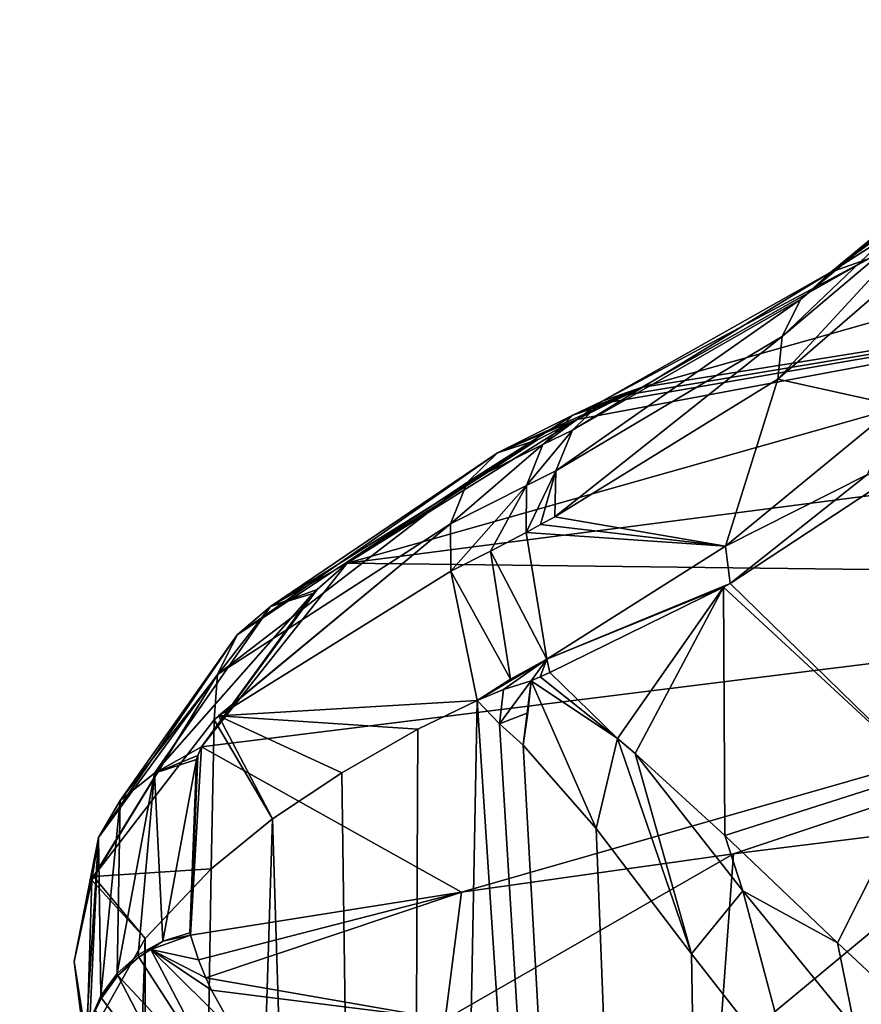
# Model space of a CAD drawing. Header units: millimetres. Extents: x -25 to 25, y -375 to 152.
# Tile 29 of 37: x -22.86 to -16.24, y 132.83 to 140.58. Entities that reach past the tile are written whole.
import ezdxf

# ---------------------------------------------------------------- set-up
doc = ezdxf.new("R2010")
doc.units = ezdxf.units.MM
doc.header["$LTSCALE"] = 65.390593
for name, color, linetype in [('100', 7, 'CONTINUOUS'), ('101', 7, 'CONTINUOUS'), ('102', 7, 'CONTINUOUS'), ('103', 7, 'CONTINUOUS'), ('26', 7, 'CONTINUOUS'), ('28', 7, 'CONTINUOUS'), ('29', 7, 'CONTINUOUS'), ('30', 7, 'CONTINUOUS'), ('34', 7, 'CONTINUOUS'), ('51', 7, 'CONTINUOUS'), ('52', 7, 'CONTINUOUS'), ('53', 7, 'CONTINUOUS'), ('63', 7, 'CONTINUOUS'), ('64', 7, 'CONTINUOUS'), ('75', 7, 'CONTINUOUS'), ('76', 7, 'CONTINUOUS'), ('98', 7, 'CONTINUOUS'), ('99', 7, 'CONTINUOUS')]:
    doc.layers.add(name, color=color, linetype=linetype)

msp = doc.modelspace()

# ---------------------------------------------------------------- linework, layer by layer
at = {"layer": '100', "color": 7, "linetype": 'CONTINUOUS', "true_color": 0xa2afbf}
for points in [[(-18.791, 137.2708, 34.4835), (-20.2883, 136.2994, 30.9928), (-20.8922, 135.9575, 30.277), (-18.791, 137.2708, 34.4835)], [(-18.791, 137.2708, 34.4835), (-20.8922, 135.9575, 30.277), (-19.1058, 137.1671, 34.6813), (-18.791, 137.2708, 34.4835)], [(-19.1058, 137.1671, 34.6813), (-21.1548, 135.7345, 30.42), (-19.3457, 136.9348, 34.8747), (-19.1058, 137.1671, 34.6813)], [(-20.8922, 135.9575, 30.277), (-21.1548, 135.7345, 30.42), (-19.1058, 137.1671, 34.6813), (-20.8922, 135.9575, 30.277)], [(-19.3457, 136.9348, 34.8747), (-21.3099, 135.4235, 30.5552), (-19.475, 136.6083, 35.035), (-19.3457, 136.9348, 34.8747)], [(-21.1548, 135.7345, 30.42), (-21.3099, 135.4235, 30.5552), (-19.3457, 136.9348, 34.8747), (-21.1548, 135.7345, 30.42)], [(-21.3357, 135.0677, 30.6649), (-21.3005, 135.0978, 30.7794), (-19.475, 136.6083, 35.035), (-21.3357, 135.0677, 30.6649)], [(-21.3099, 135.4235, 30.5552), (-21.3357, 135.0677, 30.6649), (-19.475, 136.6083, 35.035), (-21.3099, 135.4235, 30.5552)], [(-21.3005, 135.0978, 30.7794), (-19.4744, 136.2364, 35.1382), (-19.475, 136.6083, 35.035), (-21.3005, 135.0978, 30.7794)], [(-20.2883, 136.2994, 30.9928), (-20.525, 136.093, 30.258), (-20.8922, 135.9575, 30.277), (-20.2883, 136.2994, 30.9928)], [(-20.525, 136.093, 30.258), (-20.5585, 136.0618, 30.1472), (-20.8922, 135.9575, 30.277), (-20.525, 136.093, 30.258)], [(-20.5585, 136.0618, 30.1472), (-21.4353, 134.8537, 25.914), (-21.8048, 134.647, 25.639), (-20.5585, 136.0618, 30.1472)], [(-20.8922, 135.9575, 30.277), (-20.5585, 136.0618, 30.1472), (-21.8048, 134.647, 25.639), (-20.8922, 135.9575, 30.277)], [(-21.1548, 135.7345, 30.42), (-20.8922, 135.9575, 30.277), (-22.0732, 134.4329, 25.7294), (-21.1548, 135.7345, 30.42)], [(-22.0732, 134.4329, 25.7294), (-20.8922, 135.9575, 30.277), (-21.8048, 134.647, 25.639), (-22.0732, 134.4329, 25.7294)], [(-22.2443, 134.1395, 25.8326), (-21.1548, 135.7345, 30.42), (-22.0732, 134.4329, 25.7294), (-22.2443, 134.1395, 25.8326)], [(-21.3099, 135.4235, 30.5552), (-21.1548, 135.7345, 30.42), (-22.2443, 134.1395, 25.8326), (-21.3099, 135.4235, 30.5552)], [(-22.2968, 133.8039, 25.9359), (-22.2854, 133.8326, 26.0419), (-21.3099, 135.4235, 30.5552), (-22.2968, 133.8039, 25.9359)], [(-22.2968, 133.8039, 25.9359), (-21.3099, 135.4235, 30.5552), (-22.2443, 134.1395, 25.8326), (-22.2968, 133.8039, 25.9359)], [(-22.2854, 133.8326, 26.0419), (-21.3357, 135.0677, 30.6649), (-21.3099, 135.4235, 30.5552), (-22.2854, 133.8326, 26.0419)], [(-21.4353, 134.8537, 25.914), (-21.4623, 134.7847, 25.6756), (-21.8048, 134.647, 25.639), (-21.4353, 134.8537, 25.914)], [(-21.4623, 134.7847, 25.6756), (-21.4731, 134.7551, 25.5733), (-21.8048, 134.647, 25.639), (-21.4623, 134.7847, 25.6756)], [(-21.4731, 134.7551, 25.5733), (-21.7393, 133.3243, 20.937), (-21.8048, 134.647, 25.639), (-21.4731, 134.7551, 25.5733)], [(-21.4731, 134.7551, 25.5733), (-21.5262, 133.389, 20.9351), (-21.7393, 133.3243, 20.937), (-21.4731, 134.7551, 25.5733)], [(-22.0985, 133.07, 20.9834), (-22.0732, 134.4329, 25.7294), (-21.8048, 134.647, 25.639), (-22.0985, 133.07, 20.9834)], [(-21.9333, 133.2162, 20.9533), (-22.0985, 133.07, 20.9834), (-21.8048, 134.647, 25.639), (-21.9333, 133.2162, 20.9533)], [(-21.7393, 133.3243, 20.937), (-21.9333, 133.2162, 20.9533), (-21.8048, 134.647, 25.639), (-21.7393, 133.3243, 20.937)], [(-22.2269, 132.8931, 21.0257), (-22.2443, 134.1395, 25.8326), (-22.0732, 134.4329, 25.7294), (-22.2269, 132.8931, 21.0257)], [(-22.0985, 133.07, 20.9834), (-22.2269, 132.8931, 21.0257), (-22.0732, 134.4329, 25.7294), (-22.0985, 133.07, 20.9834)], [(-22.3498, 132.4831, 21.1382), (-22.4355, 133.1648, 23.5961), (-22.2443, 134.1395, 25.8326), (-22.3498, 132.4831, 21.1382)], [(-22.4355, 133.1648, 23.5961), (-22.2968, 133.8039, 25.9359), (-22.2443, 134.1395, 25.8326), (-22.4355, 133.1648, 23.5961)], [(-22.3121, 132.6942, 21.0782), (-22.3498, 132.4831, 21.1382), (-22.2443, 134.1395, 25.8326), (-22.3121, 132.6942, 21.0782)], [(-22.2269, 132.8931, 21.0257), (-22.3121, 132.6942, 21.0782), (-22.2443, 134.1395, 25.8326), (-22.2269, 132.8931, 21.0257)]]:
    msp.add_3dface(points, dxfattribs=at)
at = {"layer": '101', "color": 7, "linetype": 'CONTINUOUS', "true_color": 0xa2afbf}
for points in [[(-18.205, 137.5689, 35.586), (-18.4832, 137.4299, 35.0659), (-19.1058, 137.1671, 34.6813), (-18.205, 137.5689, 35.586)], [(-18.205, 137.5689, 35.586), (-19.1058, 137.1671, 34.6813), (-18.5134, 137.4637, 35.7841), (-18.205, 137.5689, 35.586)], [(-18.5134, 137.4637, 35.7841), (-19.3457, 136.9348, 34.8747), (-18.7489, 137.2329, 35.9756), (-18.5134, 137.4637, 35.7841)], [(-19.1058, 137.1671, 34.6813), (-19.3457, 136.9348, 34.8747), (-18.5134, 137.4637, 35.7841), (-19.1058, 137.1671, 34.6813)], [(-18.4832, 137.4299, 35.0659), (-18.791, 137.2708, 34.4835), (-19.1058, 137.1671, 34.6813), (-18.4832, 137.4299, 35.0659)], [(-18.7489, 137.2329, 35.9756), (-19.475, 136.6083, 35.035), (-18.8773, 136.9099, 36.1326), (-18.7489, 137.2329, 35.9756)], [(-19.3457, 136.9348, 34.8747), (-19.475, 136.6083, 35.035), (-18.7489, 137.2329, 35.9756), (-19.3457, 136.9348, 34.8747)], [(-19.475, 136.6083, 35.035), (-19.4744, 136.2364, 35.1382), (-18.8773, 136.9099, 36.1326), (-19.475, 136.6083, 35.035)], [(-19.4744, 136.2364, 35.1382), (-19.1611, 136.3931, 35.7175), (-18.8773, 136.9099, 36.1326), (-19.4744, 136.2364, 35.1382)], [(-19.1611, 136.3931, 35.7175), (-18.8798, 136.5419, 36.2323), (-18.8773, 136.9099, 36.1326), (-19.1611, 136.3931, 35.7175)]]:
    msp.add_3dface(points, dxfattribs=at)
at = {"layer": '102', "color": 7, "linetype": 'CONTINUOUS', "true_color": 0xa2afbf}
for points in [[(-17.9747, 137.6821, 36.0224), (-18.0893, 137.6259, 35.8033), (-18.5134, 137.4637, 35.7841), (-17.9747, 137.6821, 36.0224)], [(-17.9747, 137.6821, 36.0224), (-18.5134, 137.4637, 35.7841), (-18.2818, 137.5757, 36.2134), (-17.9747, 137.6821, 36.0224)], [(-18.2818, 137.5757, 36.2134), (-18.7489, 137.2329, 35.9756), (-18.5174, 137.3466, 36.398), (-18.2818, 137.5757, 36.2134)], [(-18.5134, 137.4637, 35.7841), (-18.7489, 137.2329, 35.9756), (-18.2818, 137.5757, 36.2134), (-18.5134, 137.4637, 35.7841)], [(-18.0893, 137.6259, 35.8033), (-18.205, 137.5689, 35.586), (-18.5134, 137.4637, 35.7841), (-18.0893, 137.6259, 35.8033)], [(-18.5174, 137.3466, 36.398), (-18.8773, 136.9099, 36.1326), (-18.6482, 137.0274, 36.5498), (-18.5174, 137.3466, 36.398)], [(-18.7489, 137.2329, 35.9756), (-18.8773, 136.9099, 36.1326), (-18.5174, 137.3466, 36.398), (-18.7489, 137.2329, 35.9756)], [(-18.8798, 136.5419, 36.2323), (-18.7672, 136.603, 36.4391), (-18.6482, 137.0274, 36.5498), (-18.8798, 136.5419, 36.2323)], [(-18.8773, 136.9099, 36.1326), (-18.8798, 136.5419, 36.2323), (-18.6482, 137.0274, 36.5498), (-18.8773, 136.9099, 36.1326)], [(-18.7672, 136.603, 36.4391), (-18.6556, 136.6633, 36.6474), (-18.6482, 137.0274, 36.5498), (-18.7672, 136.603, 36.4391)]]:
    msp.add_3dface(points, dxfattribs=at)
at = {"layer": '103', "color": 7, "linetype": 'CONTINUOUS', "true_color": 0xa2afbf}
for points in [[(-14.9346, 139.7368, 44.2685), (-15.4293, 139.2657, 42.3332), (-16.4833, 138.5897, 40.1819), (-14.9346, 139.7368, 44.2685)], [(-15.2346, 139.6211, 44.3641), (-14.9346, 139.7368, 44.2685), (-16.4833, 138.5897, 40.1819), (-15.2346, 139.6211, 44.3641)], [(-16.7216, 138.3756, 40.3243), (-15.2346, 139.6211, 44.3641), (-16.4833, 138.5897, 40.1819), (-16.7216, 138.3756, 40.3243)], [(-15.4742, 139.411, 44.4691), (-15.2346, 139.6211, 44.3641), (-16.7216, 138.3756, 40.3243), (-15.4742, 139.411, 44.4691)], [(-16.8666, 138.0828, 40.4516), (-15.4742, 139.411, 44.4691), (-16.7216, 138.3756, 40.3243), (-16.8666, 138.0828, 40.4516)], [(-15.6263, 139.13, 44.5716), (-15.4742, 139.411, 44.4691), (-16.8666, 138.0828, 40.4516), (-15.6263, 139.13, 44.5716)], [(-15.4293, 139.2657, 42.3332), (-16.1811, 138.6989, 40.0418), (-16.4833, 138.5897, 40.1819), (-15.4293, 139.2657, 42.3332)], [(-16.9005, 137.7474, 40.5481), (-15.6738, 138.8098, 44.66), (-15.6263, 139.13, 44.5716), (-16.9005, 137.7474, 40.5481)], [(-16.9005, 137.7474, 40.5481), (-15.6263, 139.13, 44.5716), (-16.8666, 138.0828, 40.4516), (-16.9005, 137.7474, 40.5481)], [(-16.1811, 138.6989, 40.0418), (-17.9747, 137.6821, 36.0224), (-18.2818, 137.5757, 36.2134), (-16.1811, 138.6989, 40.0418)], [(-16.1811, 138.6989, 40.0418), (-18.2818, 137.5757, 36.2134), (-16.4833, 138.5897, 40.1819), (-16.1811, 138.6989, 40.0418)], [(-18.5174, 137.3466, 36.398), (-16.7216, 138.3756, 40.3243), (-16.4833, 138.5897, 40.1819), (-18.5174, 137.3466, 36.398)], [(-18.2818, 137.5757, 36.2134), (-18.5174, 137.3466, 36.398), (-16.4833, 138.5897, 40.1819), (-18.2818, 137.5757, 36.2134)], [(-18.5174, 137.3466, 36.398), (-18.6482, 137.0274, 36.5498), (-16.7216, 138.3756, 40.3243), (-18.5174, 137.3466, 36.398)], [(-18.6482, 137.0274, 36.5498), (-16.8666, 138.0828, 40.4516), (-16.7216, 138.3756, 40.3243), (-18.6482, 137.0274, 36.5498)], [(-18.6556, 136.6633, 36.6474), (-16.9005, 137.7474, 40.5481), (-16.8666, 138.0828, 40.4516), (-18.6556, 136.6633, 36.6474)], [(-18.6482, 137.0274, 36.5498), (-18.6556, 136.6633, 36.6474), (-16.8666, 138.0828, 40.4516), (-18.6482, 137.0274, 36.5498)]]:
    msp.add_3dface(points, dxfattribs=at)
at = {"layer": '26', "color": 7, "linetype": 'CONTINUOUS', "true_color": 0xa2afbf}
for points in [[(-19.8863, 102.4463, 29.798), (-17.0573, 101.7737, 33.6123), (-19.2651, 135.2191, 35.3713), (-19.8863, 102.4463, 29.798)], [(-19.7324, 134.992, 34.5009), (-19.8863, 102.4463, 29.798), (-19.2651, 135.2191, 35.3713), (-19.7324, 134.992, 34.5009)], [(-19.2651, 135.2191, 35.3713), (-17.0573, 101.7737, 33.6123), (-19.0893, 135.035, 35.6417), (-19.2651, 135.2191, 35.3713)], [(-19.0893, 135.035, 35.6417), (-17.0573, 101.7737, 33.6123), (-18.9047, 134.8671, 35.9181), (-19.0893, 135.035, 35.6417)], [(-20.3314, 134.6488, 33.2396), (-19.8863, 102.4463, 29.798), (-19.7324, 134.992, 34.5009), (-20.3314, 134.6488, 33.2396)], [(-18.9047, 134.8671, 35.9181), (-17.0573, 101.7737, 33.6123), (-18.3304, 134.2104, 36.6963), (-18.9047, 134.8671, 35.9181)], [(-20.8751, 134.2871, 31.9018), (-19.8863, 102.4463, 29.798), (-20.3314, 134.6488, 33.2396), (-20.8751, 134.2871, 31.9018)], [(-21.8508, 103.2062, 25.4882), (-19.8863, 102.4463, 29.798), (-20.8751, 134.2871, 31.9018), (-21.8508, 103.2062, 25.4882)], [(-21.3591, 133.8948, 30.4726), (-21.8508, 103.2062, 25.4882), (-20.8751, 134.2871, 31.9018), (-21.3591, 133.8948, 30.4726)], [(-18.3304, 134.2104, 36.6963), (-17.0573, 101.7737, 33.6123), (-17.581, 133.2261, 37.573), (-18.3304, 134.2104, 36.6963)], [(-21.8778, 133.3463, 28.4891), (-21.8508, 103.2062, 25.4882), (-21.3591, 133.8948, 30.4726), (-21.8778, 133.3463, 28.4891)], [(-22.8647, 104.0204, 20.871), (-21.8508, 103.2062, 25.4882), (-21.8778, 133.3463, 28.4891), (-22.8647, 104.0204, 20.871)], [(-22.3354, 132.5289, 25.6187), (-22.8647, 104.0204, 20.871), (-21.8778, 133.3463, 28.4891), (-22.3354, 132.5289, 25.6187)], [(-17.581, 133.2261, 37.573), (-17.0573, 101.7737, 33.6123), (-16.7706, 132.1882, 38.4006), (-17.581, 133.2261, 37.573)]]:
    msp.add_3dface(points, dxfattribs=at)
at = {"layer": '28', "color": 7, "linetype": 'CONTINUOUS', "true_color": 0xa2afbf}
for points in [[(-16.1811, 138.6989, 40.0418), (-7.7631, 140.5774, 42.0225), (-17.9747, 137.6821, 36.0224), (-16.1811, 138.6989, 40.0418)], [(-17.9747, 137.6821, 36.0224), (-7.7631, 140.5774, 42.0225), (-12.0266, 138.6387, 35.7726), (-17.9747, 137.6821, 36.0224)]]:
    msp.add_3dface(points, dxfattribs=at)
at = {"layer": '29', "color": 7, "linetype": 'CONTINUOUS', "true_color": 0xa2afbf}
for points in [[(-18.4832, 137.4299, 35.0659), (-12.0266, 138.6387, 35.7726), (-20.2883, 136.2994, 30.9928), (-18.4832, 137.4299, 35.0659)], [(-20.2883, 136.2994, 30.9928), (-12.0266, 138.6387, 35.7726), (-10.1865, 137.6071, 30.6016), (-20.2883, 136.2994, 30.9928)], [(-18.205, 137.5689, 35.586), (-12.0266, 138.6387, 35.7726), (-18.4832, 137.4299, 35.0659), (-18.205, 137.5689, 35.586)], [(-18.0893, 137.6259, 35.8033), (-12.0266, 138.6387, 35.7726), (-18.205, 137.5689, 35.586), (-18.0893, 137.6259, 35.8033)], [(-17.9747, 137.6821, 36.0224), (-12.0266, 138.6387, 35.7726), (-18.0893, 137.6259, 35.8033), (-17.9747, 137.6821, 36.0224)], [(-20.2883, 136.2994, 30.9928), (-10.1865, 137.6071, 30.6016), (-10.7569, 136.1835, 25.5283), (-20.2883, 136.2994, 30.9928)], [(-18.791, 137.2708, 34.4835), (-18.4832, 137.4299, 35.0659), (-20.2883, 136.2994, 30.9928), (-18.791, 137.2708, 34.4835)], [(-20.525, 136.093, 30.258), (-20.2883, 136.2994, 30.9928), (-21.4353, 134.8537, 25.914), (-20.525, 136.093, 30.258)], [(-21.4353, 134.8537, 25.914), (-20.2883, 136.2994, 30.9928), (-10.7569, 136.1835, 25.5283), (-21.4353, 134.8537, 25.914)], [(-21.4353, 134.8537, 25.914), (-10.7569, 136.1835, 25.5283), (-19.388, 133.7102, 20.7777), (-21.4353, 134.8537, 25.914)], [(-19.388, 133.7102, 20.7777), (-10.7569, 136.1835, 25.5283), (-17.2485, 134.0131, 20.6876), (-19.388, 133.7102, 20.7777)], [(-17.2485, 134.0131, 20.6876), (-10.7569, 136.1835, 25.5283), (-15.1035, 134.2806, 20.608), (-17.2485, 134.0131, 20.6876)], [(-20.5585, 136.0618, 30.1472), (-20.525, 136.093, 30.258), (-21.4353, 134.8537, 25.914), (-20.5585, 136.0618, 30.1472)], [(-21.4623, 134.7847, 25.6756), (-21.4353, 134.8537, 25.914), (-21.5216, 133.372, 20.8783), (-21.4623, 134.7847, 25.6756)], [(-21.5216, 133.372, 20.8783), (-21.4353, 134.8537, 25.914), (-19.388, 133.7102, 20.7777), (-21.5216, 133.372, 20.8783)], [(-21.4731, 134.7551, 25.5733), (-21.4623, 134.7847, 25.6756), (-21.5216, 133.372, 20.8783), (-21.4731, 134.7551, 25.5733)], [(-21.5262, 133.389, 20.9351), (-21.4731, 134.7551, 25.5733), (-21.5216, 133.372, 20.8783), (-21.5262, 133.389, 20.9351)]]:
    msp.add_3dface(points, dxfattribs=at)
at = {"layer": '30', "color": 7, "linetype": 'CONTINUOUS', "true_color": 0xa2afbf}
for points in [[(-17.2485, 134.0131, 20.6876), (-15.1035, 134.2806, 20.608), (-17.3687, 132.4002, 15.917), (-17.2485, 134.0131, 20.6876)], [(-17.3687, 132.4002, 15.917), (-15.1035, 134.2806, 20.608), (-14.9481, 132.1227, 14.2183), (-17.3687, 132.4002, 15.917)], [(-19.388, 133.7102, 20.7777), (-17.2485, 134.0131, 20.6876), (-19.5177, 132.7092, 17.7857), (-19.388, 133.7102, 20.7777)], [(-19.5177, 132.7092, 17.7857), (-17.2485, 134.0131, 20.6876), (-17.3687, 132.4002, 15.917), (-19.5177, 132.7092, 17.7857)], [(-21.5216, 133.372, 20.8783), (-19.388, 133.7102, 20.7777), (-21.4589, 133.1786, 20.2339), (-21.5216, 133.372, 20.8783)], [(-21.4589, 133.1786, 20.2339), (-19.388, 133.7102, 20.7777), (-21.4008, 133.0351, 19.7572), (-21.4589, 133.1786, 20.2339)], [(-21.4008, 133.0351, 19.7572), (-19.388, 133.7102, 20.7777), (-19.5177, 132.7092, 17.7857), (-21.4008, 133.0351, 19.7572)], [(-21.4008, 133.0351, 19.7572), (-19.5177, 132.7092, 17.7857), (-21.3564, 132.9388, 19.4384), (-21.4008, 133.0351, 19.7572)], [(-21.3564, 132.9388, 19.4384), (-19.5177, 132.7092, 17.7857), (-21.1659, 132.6012, 18.3257), (-21.3564, 132.9388, 19.4384)]]:
    msp.add_3dface(points, dxfattribs=at)
at = {"layer": '34', "color": 7, "linetype": 'CONTINUOUS', "true_color": 0xa2afbf}
for points in [[(-15.755, 134.6553, 41.2829), (-16.0489, 136.9486, 42.9594), (-17.2759, 136.1398, 39.4623), (-15.755, 134.6553, 41.2829)], [(-18.6956, 135.438, 36.4146), (-18.1622, 134.9198, 37.1474), (-17.3275, 136.111, 39.3373), (-18.6956, 135.438, 36.4146)], [(-18.1622, 134.9198, 37.1474), (-18.0224, 134.8012, 37.3383), (-17.3275, 136.111, 39.3373), (-18.1622, 134.9198, 37.1474)], [(-18.0224, 134.8012, 37.3383), (-17.3167, 134.1559, 38.2316), (-17.3275, 136.111, 39.3373), (-18.0224, 134.8012, 37.3383)], [(-17.3275, 136.111, 39.3373), (-15.755, 134.6553, 41.2829), (-17.2759, 136.1398, 39.4623), (-17.3275, 136.111, 39.3373)], [(-17.3275, 136.111, 39.3373), (-17.3167, 134.1559, 38.2316), (-15.755, 134.6553, 41.2829), (-17.3275, 136.111, 39.3373)], [(-18.8421, 135.3735, 36.1372), (-18.1622, 134.9198, 37.1474), (-18.7692, 135.4057, 36.2747), (-18.8421, 135.3735, 36.1372)], [(-18.7692, 135.4057, 36.2747), (-18.1622, 134.9198, 37.1474), (-18.6956, 135.438, 36.4146), (-18.7692, 135.4057, 36.2747)], [(-17.3167, 134.1559, 38.2316), (-16.4308, 133.312, 39.2111), (-15.755, 134.6553, 41.2829), (-17.3167, 134.1559, 38.2316)], [(-16.4308, 133.312, 39.2111), (-15.3941, 132.3424, 40.1916), (-15.755, 134.6553, 41.2829), (-16.4308, 133.312, 39.2111)]]:
    msp.add_3dface(points, dxfattribs=at)
at = {"layer": '51', "color": 7, "linetype": 'CONTINUOUS', "true_color": 0xa2afbf}
for points in [[(-21.3005, 135.0978, 30.7794), (-19.2651, 135.2191, 35.3713), (-19.4744, 136.2364, 35.1382), (-21.3005, 135.0978, 30.7794)], [(-19.7324, 134.992, 34.5009), (-19.2651, 135.2191, 35.3713), (-21.3005, 135.0978, 30.7794), (-19.7324, 134.992, 34.5009)], [(-21.3357, 135.0677, 30.6649), (-20.8751, 134.2871, 31.9018), (-21.3005, 135.0978, 30.7794), (-21.3357, 135.0677, 30.6649)], [(-20.8751, 134.2871, 31.9018), (-20.3314, 134.6488, 33.2396), (-21.3005, 135.0978, 30.7794), (-20.8751, 134.2871, 31.9018)], [(-20.3314, 134.6488, 33.2396), (-19.7324, 134.992, 34.5009), (-21.3005, 135.0978, 30.7794), (-20.3314, 134.6488, 33.2396)], [(-22.2854, 133.8326, 26.0419), (-21.3591, 133.8948, 30.4726), (-21.3357, 135.0677, 30.6649), (-22.2854, 133.8326, 26.0419)], [(-21.3591, 133.8948, 30.4726), (-20.8751, 134.2871, 31.9018), (-21.3357, 135.0677, 30.6649), (-21.3591, 133.8948, 30.4726)], [(-21.8778, 133.3463, 28.4891), (-21.3591, 133.8948, 30.4726), (-22.2854, 133.8326, 26.0419), (-21.8778, 133.3463, 28.4891)], [(-22.4355, 133.1648, 23.5961), (-22.3354, 132.5289, 25.6187), (-22.2968, 133.8039, 25.9359), (-22.4355, 133.1648, 23.5961)], [(-22.3354, 132.5289, 25.6187), (-21.8778, 133.3463, 28.4891), (-22.2968, 133.8039, 25.9359), (-22.3354, 132.5289, 25.6187)], [(-22.2968, 133.8039, 25.9359), (-21.8778, 133.3463, 28.4891), (-22.2854, 133.8326, 26.0419), (-22.2968, 133.8039, 25.9359)], [(-22.3498, 132.4831, 21.1382), (-22.3354, 132.5289, 25.6187), (-22.4355, 133.1648, 23.5961), (-22.3498, 132.4831, 21.1382)]]:
    msp.add_3dface(points, dxfattribs=at)
at = {"layer": '52', "color": 7, "linetype": 'CONTINUOUS', "true_color": 0xa2afbf}
for points in [[(-18.8798, 136.5419, 36.2323), (-19.1611, 136.3931, 35.7175), (-18.7187, 135.544, 36.3985), (-18.8798, 136.5419, 36.2323)], [(-19.1611, 136.3931, 35.7175), (-19.4744, 136.2364, 35.1382), (-19.0046, 135.386, 35.8536), (-19.1611, 136.3931, 35.7175)], [(-18.7187, 135.544, 36.3985), (-19.1611, 136.3931, 35.7175), (-19.0046, 135.386, 35.8536), (-18.7187, 135.544, 36.3985)], [(-19.4744, 136.2364, 35.1382), (-19.2651, 135.2191, 35.3713), (-19.0046, 135.386, 35.8536), (-19.4744, 136.2364, 35.1382)]]:
    msp.add_3dface(points, dxfattribs=at)
at = {"layer": '53', "color": 7, "linetype": 'CONTINUOUS', "true_color": 0xa2afbf}
for points in [[(-15.6738, 138.8098, 44.66), (-16.9005, 137.7474, 40.5481), (-15.9639, 137.5408, 43.5862), (-15.6738, 138.8098, 44.66)], [(-16.9005, 137.7474, 40.5481), (-18.6556, 136.6633, 36.6474), (-17.3125, 136.4335, 39.4875), (-16.9005, 137.7474, 40.5481)], [(-15.9639, 137.5408, 43.5862), (-16.9005, 137.7474, 40.5481), (-17.3125, 136.4335, 39.4875), (-15.9639, 137.5408, 43.5862)], [(-18.6556, 136.6633, 36.6474), (-18.7672, 136.603, 36.4391), (-17.3125, 136.4335, 39.4875), (-18.6556, 136.6633, 36.6474)], [(-18.7672, 136.603, 36.4391), (-18.8798, 136.5419, 36.2323), (-17.3125, 136.4335, 39.4875), (-18.7672, 136.603, 36.4391)], [(-18.8798, 136.5419, 36.2323), (-18.7187, 135.544, 36.3985), (-17.3125, 136.4335, 39.4875), (-18.8798, 136.5419, 36.2323)]]:
    msp.add_3dface(points, dxfattribs=at)
at = {"layer": '63', "color": 7, "linetype": 'CONTINUOUS', "true_color": 0xa2afbf}
for points in [[(-15.9639, 137.5408, 43.5862), (-17.3125, 136.4335, 39.4875), (-16.1946, 136.9984, 42.6237), (-15.9639, 137.5408, 43.5862)], [(-17.3125, 136.4335, 39.4875), (-17.2759, 136.1398, 39.4623), (-16.1946, 136.9984, 42.6237), (-17.3125, 136.4335, 39.4875)], [(-17.2759, 136.1398, 39.4623), (-16.0489, 136.9486, 42.9594), (-16.1946, 136.9984, 42.6237), (-17.2759, 136.1398, 39.4623)], [(-18.7187, 135.544, 36.3985), (-17.2759, 136.1398, 39.4623), (-17.3125, 136.4335, 39.4875), (-18.7187, 135.544, 36.3985)], [(-17.3275, 136.111, 39.3373), (-17.2759, 136.1398, 39.4623), (-18.7187, 135.544, 36.3985), (-17.3275, 136.111, 39.3373)], [(-18.6956, 135.438, 36.4146), (-17.3275, 136.111, 39.3373), (-18.7187, 135.544, 36.3985), (-18.6956, 135.438, 36.4146)]]:
    msp.add_3dface(points, dxfattribs=at)
at = {"layer": '64', "color": 7, "linetype": 'CONTINUOUS', "true_color": 0xa2afbf}
for points in [[(-19.0046, 135.386, 35.8536), (-19.2651, 135.2191, 35.3713), (-18.7187, 135.544, 36.3985), (-19.0046, 135.386, 35.8536)], [(-18.7187, 135.544, 36.3985), (-19.2651, 135.2191, 35.3713), (-19.0598, 135.3061, 35.7414), (-18.7187, 135.544, 36.3985)], [(-18.8421, 135.3735, 36.1372), (-18.7187, 135.544, 36.3985), (-19.0598, 135.3061, 35.7414), (-18.8421, 135.3735, 36.1372)], [(-18.8421, 135.3735, 36.1372), (-18.7692, 135.4057, 36.2747), (-18.7187, 135.544, 36.3985), (-18.8421, 135.3735, 36.1372)], [(-18.7692, 135.4057, 36.2747), (-18.6956, 135.438, 36.4146), (-18.7187, 135.544, 36.3985), (-18.7692, 135.4057, 36.2747)]]:
    msp.add_3dface(points, dxfattribs=at)
at = {"layer": '75', "color": 7, "linetype": 'CONTINUOUS', "true_color": 0xa2afbf}
for points in [[(-19.0893, 135.035, 35.6417), (-18.8421, 135.3735, 36.1372), (-19.0598, 135.3061, 35.7414), (-19.0893, 135.035, 35.6417)], [(-18.8421, 135.3735, 36.1372), (-19.0893, 135.035, 35.6417), (-18.8679, 135.121, 36.0244), (-18.8421, 135.3735, 36.1372)], [(-19.2651, 135.2191, 35.3713), (-19.0893, 135.035, 35.6417), (-19.0598, 135.3061, 35.7414), (-19.2651, 135.2191, 35.3713)], [(-19.0893, 135.035, 35.6417), (-18.9047, 134.8671, 35.9181), (-18.8679, 135.121, 36.0244), (-19.0893, 135.035, 35.6417)]]:
    msp.add_3dface(points, dxfattribs=at)
at = {"layer": '76', "color": 7, "linetype": 'CONTINUOUS', "true_color": 0xa2afbf}
for points in [[(-18.9047, 134.8671, 35.9181), (-18.3304, 134.2104, 36.6963), (-18.8421, 135.3735, 36.1372), (-18.9047, 134.8671, 35.9181)], [(-18.9047, 134.8671, 35.9181), (-18.8421, 135.3735, 36.1372), (-18.8679, 135.121, 36.0244), (-18.9047, 134.8671, 35.9181)], [(-18.3304, 134.2104, 36.6963), (-18.1622, 134.9198, 37.1474), (-18.8421, 135.3735, 36.1372), (-18.3304, 134.2104, 36.6963)], [(-18.3304, 134.2104, 36.6963), (-17.581, 133.2261, 37.573), (-18.1622, 134.9198, 37.1474), (-18.3304, 134.2104, 36.6963)], [(-17.581, 133.2261, 37.573), (-18.0224, 134.8012, 37.3383), (-18.1622, 134.9198, 37.1474), (-17.581, 133.2261, 37.573)], [(-18.0224, 134.8012, 37.3383), (-17.581, 133.2261, 37.573), (-17.1753, 133.7202, 38.2647), (-18.0224, 134.8012, 37.3383)], [(-17.3167, 134.1559, 38.2316), (-18.0224, 134.8012, 37.3383), (-17.1753, 133.7202, 38.2647), (-17.3167, 134.1559, 38.2316)], [(-16.4308, 133.312, 39.2111), (-17.3167, 134.1559, 38.2316), (-17.1753, 133.7202, 38.2647), (-16.4308, 133.312, 39.2111)], [(-17.581, 133.2261, 37.573), (-16.7706, 132.1882, 38.4006), (-17.1753, 133.7202, 38.2647), (-17.581, 133.2261, 37.573)], [(-16.7706, 132.1882, 38.4006), (-16.2939, 132.639, 39.1015), (-17.1753, 133.7202, 38.2647), (-16.7706, 132.1882, 38.4006)], [(-16.2939, 132.639, 39.1015), (-16.4308, 133.312, 39.2111), (-17.1753, 133.7202, 38.2647), (-16.2939, 132.639, 39.1015)], [(-15.3941, 132.3424, 40.1916), (-16.4308, 133.312, 39.2111), (-16.2939, 132.639, 39.1015), (-15.3941, 132.3424, 40.1916)]]:
    msp.add_3dface(points, dxfattribs=at)
at = {"layer": '98', "color": 7, "linetype": 'CONTINUOUS', "true_color": 0xa2afbf}
for points in [[(-21.5216, 133.372, 20.8783), (-21.4589, 133.1786, 20.2339), (-21.8337, 133.2586, 20.8858), (-21.5216, 133.372, 20.8783)], [(-21.8337, 133.2586, 20.8858), (-21.2577, 132.1628, 17.2841), (-21.9282, 133.1991, 20.8956), (-21.8337, 133.2586, 20.8858)], [(-21.4589, 133.1786, 20.2339), (-21.4008, 133.0351, 19.7572), (-21.8337, 133.2586, 20.8858), (-21.4589, 133.1786, 20.2339)], [(-21.4008, 133.0351, 19.7572), (-21.3564, 132.9388, 19.4384), (-21.8337, 133.2586, 20.8858), (-21.4008, 133.0351, 19.7572)], [(-21.3564, 132.9388, 19.4384), (-21.1659, 132.6012, 18.3257), (-21.8337, 133.2586, 20.8858), (-21.3564, 132.9388, 19.4384)], [(-21.1659, 132.6012, 18.3257), (-21.2577, 132.1628, 17.2841), (-21.8337, 133.2586, 20.8858), (-21.1659, 132.6012, 18.3257)], [(-21.2577, 132.1628, 17.2841), (-22.0931, 133.0533, 20.9252), (-21.9282, 133.1991, 20.8956), (-21.2577, 132.1628, 17.2841)], [(-22.0931, 133.0533, 20.9252), (-21.5168, 131.9412, 17.2912), (-22.2217, 132.8763, 20.9673), (-22.0931, 133.0533, 20.9252)], [(-21.5168, 131.9412, 17.2912), (-22.0931, 133.0533, 20.9252), (-21.2577, 132.1628, 17.2841), (-21.5168, 131.9412, 17.2912)], [(-21.5168, 131.9412, 17.2912), (-22.2701, 132.7791, 20.9923), (-22.2217, 132.8763, 20.9673), (-21.5168, 131.9412, 17.2912)]]:
    msp.add_3dface(points, dxfattribs=at)
at = {"layer": '99', "color": 7, "linetype": 'CONTINUOUS', "true_color": 0xa2afbf}
for points in [[(-21.5216, 133.372, 20.8783), (-21.8337, 133.2586, 20.8858), (-21.7393, 133.3243, 20.937), (-21.5216, 133.372, 20.8783)], [(-21.5262, 133.389, 20.9351), (-21.5216, 133.372, 20.8783), (-21.7393, 133.3243, 20.937), (-21.5262, 133.389, 20.9351)], [(-21.7393, 133.3243, 20.937), (-21.9282, 133.1991, 20.8956), (-21.9333, 133.2162, 20.9533), (-21.7393, 133.3243, 20.937)], [(-21.8337, 133.2586, 20.8858), (-21.9282, 133.1991, 20.8956), (-21.7393, 133.3243, 20.937), (-21.8337, 133.2586, 20.8858)], [(-21.9333, 133.2162, 20.9533), (-22.0931, 133.0533, 20.9252), (-22.0985, 133.07, 20.9834), (-21.9333, 133.2162, 20.9533)], [(-21.9282, 133.1991, 20.8956), (-22.0931, 133.0533, 20.9252), (-21.9333, 133.2162, 20.9533), (-21.9282, 133.1991, 20.8956)], [(-22.0985, 133.07, 20.9834), (-22.2217, 132.8763, 20.9673), (-22.2269, 132.8931, 21.0257), (-22.0985, 133.07, 20.9834)], [(-22.0931, 133.0533, 20.9252), (-22.2217, 132.8763, 20.9673), (-22.0985, 133.07, 20.9834), (-22.0931, 133.0533, 20.9252)], [(-22.2269, 132.8931, 21.0257), (-22.2701, 132.7791, 20.9923), (-22.3121, 132.6942, 21.0782), (-22.2269, 132.8931, 21.0257)], [(-22.2217, 132.8763, 20.9673), (-22.2701, 132.7791, 20.9923), (-22.2269, 132.8931, 21.0257), (-22.2217, 132.8763, 20.9673)]]:
    msp.add_3dface(points, dxfattribs=at)

doc.saveas('drawing.dxf')
